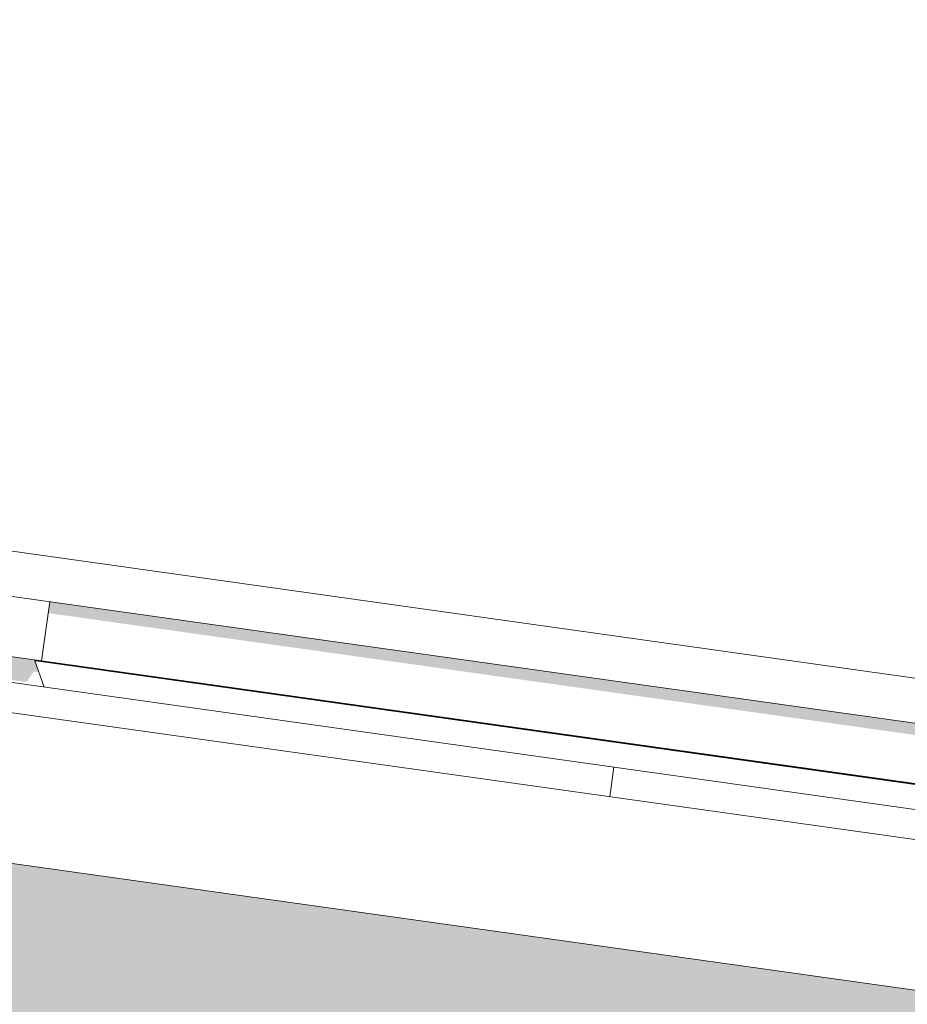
# Model space of a CAD drawing. Header units: metres. Extents: x -52 to 321, y -8 to 26.
# Tile 210 of 256: x 307.556 to 308.151, y 6.627 to 7.287. Entities that reach past the tile are written whole.
import ezdxf

# ---------------------------------------------------------------- set-up
doc = ezdxf.new("R2010")
doc.units = ezdxf.units.M
doc.header["$MEASUREMENT"] = 0
for name, color, linetype in [('30 Dachaufbau', 7, 'Continuous'), ('50 Sanitäreinrichtung', 7, 'Continuous'), ('70 PV-Anlage', 7, 'Continuous'), ('94 Genehmigungsplanung Bemaßung', 7, 'Continuous')]:
    doc.layers.add(name, color=color, linetype=linetype)
doc.styles.add('ERSTELLTER_STIL_2', font='arial.ttf')
doc.dimstyles.new('ERSTELLTER_STIL__1', dxfattribs={"dimtxt": 0.25, "dimasz": 0.19, "dimexe": 0.18, "dimexo": 0.1, "dimgap": 0, "dimtad": 1, "dimtih": 1, "dimtoh": 1, "dimzin": 0, "dimdsep": 46, "dimtxsty": 'ERSTELLTER_STIL_2', "dimblk": 'ARROWHEAD_6', "dimblk1": 'ARROWHEAD_6', "dimblk2": 'ARROWHEAD_6', "dimcen": 0.09, "dimclrd": 7, "dimclre": 7, "dimclrt": 7, "dimazin": 0, "dimtfac": 1, "dimtdec": 4, "dimtmove": 0, "dimatfit": 3, "dimfxl": 1, "dimtolj": 1, "dimtzin": 0, "dimarcsym": 0})

# ---------------------------------------------------------------- blocks, each defined once
blk = doc.blocks.new('*X32', base_point=(33626.11544, -0.00275))
at = {"layer": '30 Dachaufbau', "color": 7, "linetype": 'Continuous', "lineweight": 13}
blk.add_line((307.95168, 6.76616), (307.95446, 6.78597), dxfattribs=at)
blk.add_line((307.95168, 6.76616), (307.95446, 6.78597), dxfattribs=at)
blk = doc.blocks.new('*D55', base_point=(33626.11544, -0.00275))
at = {"layer": '94 Genehmigungsplanung Bemaßung', "color": 7, "linetype": 'Continuous', "lineweight": 13}
for p, q in [((297.01606, 9.19055), (297.01606, 9.56555)), ((312.83606, 9.19055), (312.83606, 9.56555)), ((297.11606, 9.47805), (296.91606, 9.27805)), ((312.73606, 9.27805), (312.93606, 9.47805)), ((296.86606, 9.37805), (297.01606, 9.37805)), ((297.01606, 9.37805), (312.83606, 9.37805)), ((312.83606, 9.37805), (312.98606, 9.37805))]:
    blk.add_line(p, q, dxfattribs=at)
at = {"layer": '94 Genehmigungsplanung Bemaßung', "color": 7, "lineweight": 13, "insert": (304.49707, 9.42805), "char_height": 0.25, "attachment_point": 7, "style": 'ERSTELLTER_STIL_2'}
blk.add_mtext('\\A1;{\\pql;\\fArial|b0|i0|c0|p0;\\W1.000000;15,82}', dxfattribs=at)
blk = doc.blocks.new('ARROWHEAD_6')
at = {"color": 0, "linetype": 'Continuous', "lineweight": 0}
for p, q in [((-0.5, -0.5), (0.5, 0.5)), ((0, 0), (-1, 0))]:
    blk.add_line(p, q, dxfattribs=at)

msp = doc.modelspace()

# ---------------------------------------------------------------- hatches: boundary and pattern name
at = {"layer": '50 Sanitäreinrichtung', "linetype": 'Continuous', "lineweight": 0, "true_color": 0x000000}
msp.add_hatch(color=18, dxfattribs=at).paths.add_polyline_path([(309.16106, 6.49521), (307.19106, 6.77208), (307.19106, 6.36226), (309.16106, 6.36226)])
at = {"layer": '70 PV-Anlage', "linetype": 'Continuous', "lineweight": 0, "true_color": 0x000000}
for points in [[(307.57544, 6.88912), (309.11633, 6.67256), (309.11183, 6.64057), (309.11576, 6.64002), (309.12133, 6.67963), (307.57651, 6.89674)], [(307.53605, 6.86203), (307.54197, 6.84566), (307.56094, 6.84299), (307.56594, 6.85006), (307.56918, 6.8496), (307.56622, 6.85779)], [(307.57094, 6.85713), (307.56622, 6.85779), (307.56622, 6.85778), (307.57084, 6.85713)], [(307.57083, 6.85713), (307.56622, 6.85778), (307.56623, 6.85776), (307.57073, 6.85713)], [(307.56623, 6.85776), (307.56624, 6.85775), (307.57062, 6.85713), (307.57073, 6.85713)], [(307.56624, 6.85775), (307.56624, 6.85773), (307.57051, 6.85713), (307.57062, 6.85713)], [(307.56624, 6.85773), (307.56625, 6.85771), (307.5704, 6.85713), (307.57051, 6.85713)], [(307.56625, 6.85771), (307.56625, 6.8577), (307.57029, 6.85713), (307.5704, 6.85713)], [(307.56625, 6.8577), (307.56626, 6.85768), (307.57019, 6.85713), (307.57029, 6.85713)], [(307.56626, 6.85768), (307.56627, 6.85767), (307.57008, 6.85713), (307.57019, 6.85713)], [(307.56627, 6.85767), (307.56627, 6.85765), (307.56997, 6.85713), (307.57007, 6.85713)], [(307.56627, 6.85765), (307.56628, 6.85763), (307.56986, 6.85713), (307.56997, 6.85713)], [(307.56628, 6.85763), (307.56628, 6.85762), (307.56975, 6.85713), (307.56986, 6.85713)], [(307.56628, 6.85762), (307.56629, 6.8576), (307.56965, 6.85713), (307.56975, 6.85713)], [(307.56629, 6.8576), (307.56629, 6.85759), (307.56954, 6.85713), (307.56965, 6.85713)], [(307.56629, 6.85759), (307.5663, 6.85757), (307.56943, 6.85713), (307.56954, 6.85713)], [(307.5663, 6.85757), (307.56631, 6.85755), (307.56932, 6.85713), (307.56943, 6.85713)], [(307.56631, 6.85755), (307.56631, 6.85754), (307.56921, 6.85713), (307.56932, 6.85713)], [(307.56631, 6.85754), (307.56632, 6.85752), (307.56911, 6.85713), (307.56921, 6.85713)], [(307.56632, 6.85752), (307.56632, 6.85751), (307.569, 6.85713), (307.56911, 6.85713)], [(307.56632, 6.85751), (307.56633, 6.85749), (307.56889, 6.85713), (307.569, 6.85713)], [(307.56633, 6.85749), (307.56633, 6.85747), (307.56878, 6.85713), (307.56889, 6.85713)], [(307.56633, 6.85747), (307.56634, 6.85746), (307.56867, 6.85713), (307.56878, 6.85713)], [(307.56634, 6.85746), (307.56635, 6.85744), (307.56857, 6.85713), (307.56867, 6.85713)], [(307.56635, 6.85744), (307.56635, 6.85743), (307.56846, 6.85713), (307.56857, 6.85713)], [(307.56635, 6.85743), (307.56636, 6.85741), (307.56835, 6.85713), (307.56846, 6.85713)], [(307.56835, 6.85713), (307.56636, 6.85741), (307.56636, 6.85739), (307.56824, 6.85713)], [(307.56636, 6.85739), (307.56637, 6.85738), (307.56814, 6.85713), (307.56824, 6.85713)], [(307.56637, 6.85738), (307.56638, 6.85736), (307.56803, 6.85713), (307.56814, 6.85713)], [(307.56638, 6.85736), (307.56638, 6.85735), (307.56792, 6.85713), (307.56803, 6.85713)], [(307.56638, 6.85735), (307.56639, 6.85733), (307.56781, 6.85713), (307.56792, 6.85713)], [(307.56639, 6.85733), (307.56639, 6.85731), (307.5677, 6.85713), (307.56781, 6.85713)], [(307.56639, 6.85731), (307.5664, 6.8573), (307.5676, 6.85713), (307.5677, 6.85713)], [(307.5664, 6.8573), (307.5664, 6.85728), (307.56749, 6.85713), (307.56759, 6.85713)], [(307.5664, 6.85728), (307.56641, 6.85727), (307.56738, 6.85713), (307.56749, 6.85713)], [(307.56641, 6.85727), (307.56642, 6.85725), (307.56727, 6.85713), (307.56738, 6.85713)], [(307.56642, 6.85725), (307.56642, 6.85723), (307.56716, 6.85713), (307.56727, 6.85713)], [(307.56717, 6.85713), (309.11199, 6.64002), (309.11199, 6.64004), (309.00549, 6.655), (307.56727, 6.85713)], [(307.56728, 6.85713), (309.11209, 6.64002), (309.1121, 6.64004), (308.51066, 6.72456), (307.56738, 6.85713)], [(307.56749, 6.85713), (307.56738, 6.85713), (309.1122, 6.64002), (309.1122, 6.64004), (309.00549, 6.65503), (308.88241, 6.67233)], [(307.5676, 6.85713), (307.56749, 6.85713), (309.11231, 6.64002), (309.11231, 6.64003), (309.00549, 6.65505), (308.51066, 6.72459)], [(307.5677, 6.85713), (307.5676, 6.85713), (309.11242, 6.64002), (309.11242, 6.64004), (308.51066, 6.72461)], [(307.56781, 6.85713), (307.56771, 6.85713), (309.11253, 6.64002), (309.11253, 6.64003), (309.00549, 6.65508), (308.88241, 6.67238)], [(307.56792, 6.85713), (307.56782, 6.85713), (309.11263, 6.64002), (309.11264, 6.64004), (308.51066, 6.72464)], [(307.56792, 6.85713), (309.11274, 6.64002), (309.11274, 6.64004), (309.00549, 6.65511), (308.51066, 6.72465), (307.56803, 6.85713)], [(307.56814, 6.85713), (307.56803, 6.85713), (309.11285, 6.64002), (309.11285, 6.64004), (308.51066, 6.72467)], [(307.56814, 6.85713), (309.11296, 6.64002), (309.11296, 6.64004), (308.88241, 6.67244), (307.56824, 6.85713)], [(307.56835, 6.85713), (307.56825, 6.85713), (309.11307, 6.64002), (309.11307, 6.64004)], [(307.56846, 6.85713), (307.56836, 6.85713), (309.11317, 6.64002), (309.11318, 6.64004), (308.51066, 6.72471)], [(307.56857, 6.85713), (307.56846, 6.85713), (309.11328, 6.64002), (309.11328, 6.64003), (309.00549, 6.65518), (308.88241, 6.67248)], [(307.56867, 6.85713), (307.56857, 6.85713), (309.11339, 6.64002), (309.11339, 6.64004)], [(307.56878, 6.85713), (307.56868, 6.85713), (309.1135, 6.64002), (309.1135, 6.64003)], [(307.56889, 6.85713), (307.56879, 6.85713), (309.11361, 6.64002), (309.11361, 6.64004), (308.51066, 6.72477)], [(307.5689, 6.85713), (309.11371, 6.64002), (309.11372, 6.64004), (309.00549, 6.65524), (307.569, 6.85713)], [(307.56911, 6.85713), (307.569, 6.85713), (309.11382, 6.64002), (309.11382, 6.64004)], [(307.56911, 6.85713), (309.11393, 6.64002), (309.11393, 6.64004), (308.51066, 6.72482), (307.56921, 6.85713)], [(307.56922, 6.85713), (309.11404, 6.64002), (309.11404, 6.64003), (309.00549, 6.65529), (308.51066, 6.72483), (307.56932, 6.85713)], [(307.56943, 6.85713), (307.56933, 6.85713), (309.11415, 6.64002), (309.11415, 6.64004), (308.51066, 6.72485)], [(307.56943, 6.85713), (309.11425, 6.64002), (309.11426, 6.64003), (308.88241, 6.67262), (308.51066, 6.72486), (307.56954, 6.85713)], [(307.56965, 6.85713), (307.56954, 6.85713), (309.11436, 6.64002), (309.11436, 6.64003), (309.00549, 6.65534)], [(307.56965, 6.85713), (309.11447, 6.64002), (309.11447, 6.64003), (307.56975, 6.85713)], [(307.56976, 6.85713), (309.11458, 6.64002), (309.11458, 6.64003), (309.00549, 6.65537), (307.56986, 6.85713)], [(307.56997, 6.85713), (307.56987, 6.85713), (309.11469, 6.64002), (309.11469, 6.64003), (309.00549, 6.65538), (308.88241, 6.67268)], [(307.56997, 6.85713), (309.11479, 6.64002), (309.11479, 6.64003), (309.00549, 6.6554), (308.51066, 6.72494), (307.57008, 6.85713)], [(307.57008, 6.85713), (309.1149, 6.64002), (309.1149, 6.64003), (309.11426, 6.64013), (307.57019, 6.85713)], [(307.57019, 6.85713), (309.11501, 6.64002), (309.11501, 6.64003), (309.00549, 6.65543), (308.88241, 6.67272), (308.51066, 6.72497), (307.57029, 6.85713)], [(307.5704, 6.85713), (307.5703, 6.85713), (309.11512, 6.64002), (309.11512, 6.64003), (309.11426, 6.64016), (308.51066, 6.72499)], [(307.57051, 6.85713), (307.57041, 6.85713), (309.11522, 6.64002), (309.11523, 6.64003), (309.11426, 6.64017)], [(307.57062, 6.85713), (307.57051, 6.85713), (309.11533, 6.64002), (309.11533, 6.64003), (309.11426, 6.64019)], [(307.57062, 6.85713), (309.11544, 6.64002), (309.11544, 6.64003), (309.00549, 6.65549), (308.88241, 6.67278), (307.57073, 6.85713)], [(307.57083, 6.85713), (307.57073, 6.85713), (309.11555, 6.64002), (309.11555, 6.64003), (309.11426, 6.64022), (308.51066, 6.72505)], [(307.57094, 6.85713), (307.57084, 6.85713), (309.11566, 6.64002), (309.11566, 6.64003)]]:
    msp.add_hatch(color=18, dxfattribs=at).paths.add_polyline_path(points)

# ---------------------------------------------------------------- linework, layer by layer
at = {"layer": '30 Dachaufbau', "color": 7, "linetype": 'Continuous', "lineweight": 13}
for p, q in [((304.92606, 7.21158), (313.40093, 6.02052)), ((313.39815, 6.00071), (304.92606, 7.19139)), ((313.38423, 5.90168), (304.92606, 7.0904))]:
    msp.add_line(p, q, dxfattribs=at)
at = {"layer": '70 PV-Anlage', "color": 7, "linetype": 'Continuous', "lineweight": 13}
for p, q in [((307.46532, 6.94266), (309.16511, 6.70377)), ((307.46114, 6.91295), (309.16094, 6.67406)), ((307.57094, 6.85713), (307.57651, 6.89674)), ((307.53133, 6.8627), (307.57094, 6.85713)), ((307.56622, 6.85779), (307.57279, 6.83961)), ((307.57083, 6.85713), (307.56622, 6.85778)), ((307.57073, 6.85713), (307.56623, 6.85776)), ((307.57062, 6.85713), (307.56624, 6.85775)), ((307.57051, 6.85713), (307.56624, 6.85773)), ((307.5704, 6.85713), (307.56625, 6.85771)), ((307.5703, 6.85713), (307.56625, 6.8577)), ((307.57019, 6.85713), (307.56626, 6.85768)), ((307.57008, 6.85713), (307.56627, 6.85767)), ((307.56997, 6.85713), (307.56627, 6.85765)), ((307.56987, 6.85713), (307.56628, 6.85763)), ((307.56975, 6.85713), (307.56628, 6.85762)), ((307.56965, 6.85713), (307.56629, 6.8576)), ((307.56954, 6.85713), (307.56629, 6.85759)), ((307.56943, 6.85713), (307.5663, 6.85757)), ((307.56932, 6.85713), (307.56631, 6.85755)), ((307.56921, 6.85713), (307.56631, 6.85754)), ((307.56911, 6.85713), (307.56632, 6.85752)), ((307.569, 6.85713), (307.56632, 6.85751)), ((307.56889, 6.85713), (307.56633, 6.85749)), ((307.56878, 6.85713), (307.56633, 6.85747)), ((307.56868, 6.85713), (307.56634, 6.85746)), ((307.56857, 6.85713), (307.56635, 6.85744)), ((307.56846, 6.85713), (307.56635, 6.85743)), ((307.56835, 6.85713), (307.56636, 6.85741)), ((307.56824, 6.85713), (307.56636, 6.85739)), ((307.56814, 6.85713), (307.56637, 6.85738)), ((307.56803, 6.85713), (307.56638, 6.85736)), ((307.56792, 6.85713), (307.56638, 6.85735)), ((307.56781, 6.85713), (307.56639, 6.85733)), ((307.5677, 6.85713), (307.56639, 6.85731)), ((307.5676, 6.85713), (307.5664, 6.8573)), ((307.56749, 6.85713), (307.5664, 6.85728)), ((307.56738, 6.85713), (307.56641, 6.85727)), ((307.56728, 6.85713), (307.56642, 6.85725)), ((307.56716, 6.85713), (307.56642, 6.85723)), ((307.56727, 6.85713), (307.56716, 6.85713)), ((307.56717, 6.85713), (309.11199, 6.64002)), ((307.56728, 6.85713), (309.11209, 6.64002)), ((307.56738, 6.85713), (307.56728, 6.85713)), ((307.56738, 6.85713), (309.1122, 6.64002)), ((307.56749, 6.85713), (307.56738, 6.85713)), ((307.56749, 6.85713), (309.11231, 6.64002)), ((307.56759, 6.85713), (307.56749, 6.85713)), ((307.5676, 6.85713), (309.11242, 6.64002)), ((307.5677, 6.85713), (307.5676, 6.85713)), ((307.56781, 6.85713), (307.5677, 6.85713)), ((307.56771, 6.85713), (309.11253, 6.64002)), ((307.56791, 6.85713), (307.56781, 6.85713)), ((307.56782, 6.85713), (309.11263, 6.64002)), ((307.56792, 6.85713), (309.11274, 6.64002)), ((307.56802, 6.85713), (307.56792, 6.85713)), ((307.56803, 6.85713), (309.11285, 6.64002)), ((307.56813, 6.85713), (307.56803, 6.85713)), ((307.56814, 6.85713), (309.11296, 6.64002)), ((307.56824, 6.85713), (307.56814, 6.85713)), ((307.56835, 6.85713), (307.56824, 6.85713)), ((307.56825, 6.85713), (309.11307, 6.64002)), ((307.56845, 6.85713), (307.56835, 6.85713)), ((307.56836, 6.85713), (309.11317, 6.64002)), ((307.56846, 6.85713), (309.11328, 6.64002)), ((307.56857, 6.85713), (307.56846, 6.85713)), ((307.56857, 6.85713), (309.11339, 6.64002)), ((307.56867, 6.85713), (307.56857, 6.85713)), ((307.56868, 6.85713), (309.1135, 6.64002)), ((307.56878, 6.85713), (307.56868, 6.85713)), ((307.56889, 6.85713), (307.56878, 6.85713)), ((307.56879, 6.85713), (309.11361, 6.64002)), ((307.56899, 6.85713), (307.56889, 6.85713)), ((307.5689, 6.85713), (309.11371, 6.64002)), ((307.569, 6.85713), (309.11382, 6.64002)), ((307.5691, 6.85713), (307.569, 6.85713)), ((307.56911, 6.85713), (309.11393, 6.64002)), ((307.56921, 6.85713), (307.56911, 6.85713)), ((307.56932, 6.85713), (307.56921, 6.85713)), ((307.56922, 6.85713), (309.11404, 6.64002)), ((307.56943, 6.85713), (307.56932, 6.85713)), ((307.56933, 6.85713), (309.11415, 6.64002)), ((307.56943, 6.85713), (309.11425, 6.64002)), ((307.56954, 6.85713), (307.56943, 6.85713)), ((307.56954, 6.85713), (309.11436, 6.64002)), ((307.56965, 6.85713), (307.56954, 6.85713)), ((307.56965, 6.85713), (309.11447, 6.64002)), ((307.56975, 6.85713), (307.56965, 6.85713)), ((307.56986, 6.85713), (307.56975, 6.85713)), ((307.56976, 6.85713), (309.11458, 6.64002)), ((307.56987, 6.85713), (309.11469, 6.64002)), ((307.56997, 6.85713), (307.56987, 6.85713)), ((307.56997, 6.85713), (309.11479, 6.64002)), ((307.57008, 6.85713), (307.56997, 6.85713)), ((307.57008, 6.85713), (309.1149, 6.64002)), ((307.57018, 6.85713), (307.57008, 6.85713)), ((307.57019, 6.85713), (309.11501, 6.64002)), ((307.57029, 6.85713), (307.57019, 6.85713)), ((307.5703, 6.85713), (309.11512, 6.64002)), ((307.5704, 6.85713), (307.5703, 6.85713)), ((307.57051, 6.85713), (307.5704, 6.85713)), ((307.57041, 6.85713), (309.11522, 6.64002)), ((307.57051, 6.85713), (309.11533, 6.64002)), ((307.57061, 6.85713), (307.57051, 6.85713)), ((307.57062, 6.85713), (309.11544, 6.64002)), ((307.57073, 6.85713), (307.57062, 6.85713)), ((307.57073, 6.85713), (309.11555, 6.64002)), ((307.57083, 6.85713), (307.57073, 6.85713)), ((307.57094, 6.85713), (307.57083, 6.85713)), ((307.57084, 6.85713), (309.11566, 6.64002)), ((307.57094, 6.85713), (309.11576, 6.64002))]:
    msp.add_line(p, q, dxfattribs=at)

# ---------------------------------------------------------------- block references
at = {"layer": '30 Dachaufbau', "lineweight": 0}
msp.add_blockref('*X32', (33626.11544, -0.00275), dxfattribs=at)

# ---------------------------------------------------------------- dimensions: what is measured, and where the dimension line sits
at = {"layer": '94 Genehmigungsplanung Bemaßung', "color": 7, "linetype": 'Continuous', "lineweight": 13}
dim = msp.add_linear_dim(base=(312.83606, 9.37805), p1=(297.01606, 3.34725), p2=(312.83606, 3.34725), dimstyle='ERSTELLTER_STIL__1', dxfattribs=at)
dim.commit()
dim.dimension.update_dxf_attribs({"geometry": '*D55', "text_midpoint": (304.91585, 9.55305), "dimtype": 160})

doc.saveas('drawing.dxf')
